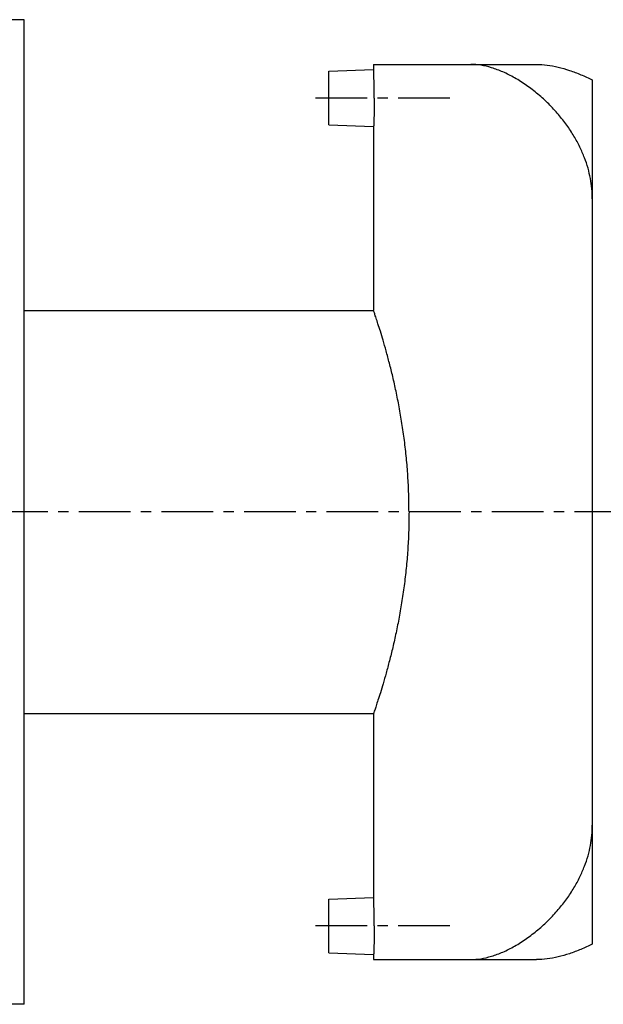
# Model space of a CAD drawing. Header units: millimetres. Extents: x 49 to 544, y 116 to 336.
# Tile 2 of 39: x 298 to 428, y 116 to 336. Entities that reach past the tile are written whole.
import ezdxf

# ---------------------------------------------------------------- set-up
doc = ezdxf.new("R2010")
doc.units = ezdxf.units.MM
doc.header["$LTSCALE"] = 30.734
doc.linetypes.add('CENTER', pattern=[0.6, 0.375, -0.075, 0.075, -0.075])
doc.layers.get('0').update_dxf_attribs({"linetype": 'CONTINUOUS'})
doc.layers.add('DEFAULT_1', color=7, linetype='CENTER')

msp = doc.modelspace()

# ---------------------------------------------------------------- linework, layer by layer
at = {"color": 7, "linetype": 'CONTINUOUS'}
for p, q in [((298.97, 336.38), (143.97, 336.38)), ((298.97, 116.38), (298.97, 336.38)), ((376.97, 326.38), (376.97, 325.23)), ((376.97, 326.38), (413.34, 326.38)), ((366.97, 324.88), (376.97, 325.23)), ((366.97, 312.88), (366.97, 324.88)), ((425.79, 322.91), (425.79, 129.84)), ((366.97, 312.88), (376.97, 312.53)), ((376.97, 312.53), (376.97, 271.38)), ((298.97, 271.38), (376.97, 271.38)), ((298.97, 181.38), (376.97, 181.38)), ((376.97, 181.38), (376.97, 140.23)), ((366.97, 139.88), (376.97, 140.23)), ((366.97, 127.88), (366.97, 139.88)), ((366.97, 127.88), (376.97, 127.53)), ((376.97, 127.53), (376.97, 126.38)), ((376.97, 126.38), (413.34, 126.38)), ((298.97, 116.38), (289.42, 116.38))]:
    msp.add_line(p, q, dxfattribs=at)
for points, start_tangent, end_tangent in [([(425.79, 296.38), (425.69, 298.62), (425.38, 300.89), (424.84, 303.18), (424.06, 305.53), (423.03, 307.92), (421.71, 310.35), (420.11, 312.79), (418.22, 315.21), (416.06, 317.54), (413.67, 319.73), (411.1, 321.7), (408.46, 323.38), (405.84, 324.7), (403.31, 325.64), (400.9, 326.2), (398.66, 326.38)], (0, 43.859635), (-43.859635, 0)), ([(413.34, 326.38), (415.71, 326.23), (418.17, 325.78), (420.7, 325.06), (423.25, 324.09), (425.79, 322.91)], (13.033832, 0), (11.623438, -5.897156)), ([(377.12, 318.88), (377.12, 319.82), (377.11, 320.75), (377.09, 321.63), (377.07, 322.45), (377.05, 323.19), (377.03, 323.84), (377.01, 324.37), (376.99, 324.79), (376.98, 325.07), (376.97, 325.21)], (0, 6.333922), (0.000001, 0)), ([(377.12, 318.88), (377.12, 317.93), (377.11, 317.01), (377.09, 316.13), (377.07, 315.3), (377.05, 314.56), (377.03, 313.91), (377.01, 313.38), (376.99, 312.97), (376.98, 312.69), (376.97, 312.55)], (0, -6.333932), (0.000001, 0)), ([(384.87, 226.38), (384.81, 230.42), (384.61, 234.46), (384.29, 238.44), (383.85, 242.36), (383.3, 246.18), (382.67, 249.86), (381.97, 253.36), (381.24, 256.64), (380.49, 259.65), (379.76, 262.36), (379.08, 264.74), (378.47, 266.76), (377.94, 268.42), (377.52, 269.72), (377.22, 270.64), (377.03, 271.19), (376.97, 271.38)], (0, 45.898186), (0.000001, 0)), ([(384.87, 226.38), (384.81, 222.33), (384.61, 218.3), (384.29, 214.31), (383.85, 210.39), (383.3, 206.57), (382.67, 202.89), (381.97, 199.39), (381.24, 196.11), (380.49, 193.1), (379.76, 190.39), (379.08, 188.02), (378.47, 185.99), (377.94, 184.33), (377.52, 183.04), (377.22, 182.11), (377.03, 181.56), (376.97, 181.38)], (0, -45.898195), (-0.000001, 0)), ([(398.66, 126.38), (400.9, 126.56), (403.31, 127.12), (405.84, 128.06), (408.46, 129.37), (411.1, 131.05), (413.67, 133.03), (416.06, 135.22), (418.21, 137.55), (420.11, 139.96), (421.71, 142.41), (423.03, 144.84), (424.06, 147.23), (424.84, 149.57), (425.38, 151.87), (425.69, 154.14), (425.79, 156.38)], (43.859634, 0), (0.000004, 43.859634)), ([(377.12, 133.88), (377.12, 134.82), (377.11, 135.75), (377.09, 136.63), (377.07, 137.45), (377.05, 138.19), (377.03, 138.84), (377.01, 139.37), (376.99, 139.79), (376.98, 140.07), (376.97, 140.21)], (0, 6.333922), (0.000001, 0)), ([(377.12, 133.88), (377.12, 132.93), (377.11, 132.01), (377.09, 131.13), (377.07, 130.3), (377.05, 129.56), (377.03, 128.91), (377.01, 128.38), (376.99, 127.97), (376.98, 127.69), (376.97, 127.55)], (0, -6.333932), (0.000001, 0)), ([(425.79, 129.84), (423.25, 128.66), (420.69, 127.69), (418.17, 126.97), (415.71, 126.53), (413.34, 126.38)], (-11.623439, -5.897157), (-13.033833, 0))]:
    msp.add_spline(points, degree=3, dxfattribs=dict(at, start_tangent=start_tangent, end_tangent=end_tangent))
at = {"layer": 'DEFAULT_1', "color": 2, "linetype": 'CENTER'}
for p, q in [((393.97, 318.88), (361.97, 318.88)), ((543.97, 226.38), (48.97, 226.38)), ((393.97, 133.88), (361.97, 133.88))]:
    msp.add_line(p, q, dxfattribs=at)

doc.saveas('drawing.dxf')
